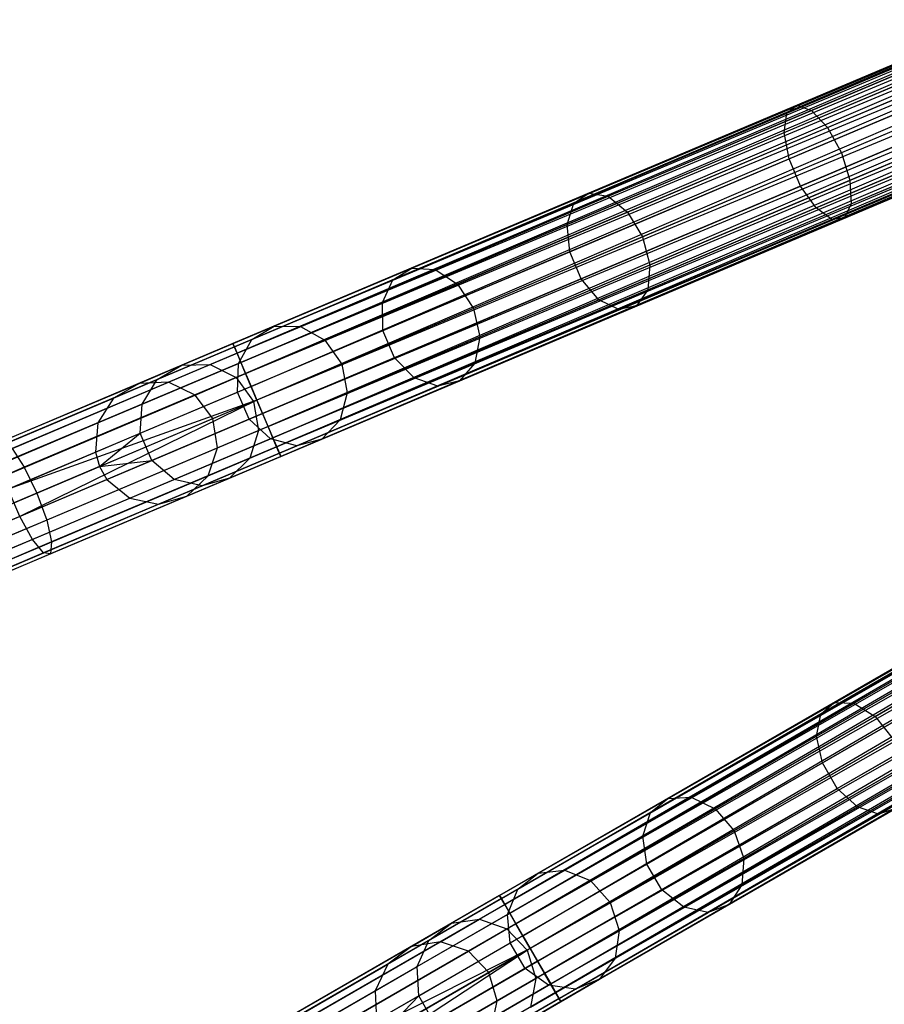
# Model space of a CAD drawing. Extents: x -102 to 101, y -101 to 102.
# Tile 10 of 256: x -79 to -65, y -41 to -25. Entities that reach past the tile are written whole.
import ezdxf

# ---------------------------------------------------------------- set-up
doc = ezdxf.new("R2010")
doc.units = 0
doc.header["$LTSCALE"] = 25.4
doc.layers.get('0').update_dxf_attribs({"linetype": 'CONTINUOUS'})

# ---------------------------------------------------------------- blocks, each defined once
blk = doc.blocks.new('NL2500012268_STL')
at = {"color": 0}
for p, q in [((62.42, -15.971, 327.379), (27.996, -30.542, 327.379)), ((62.42, -15.971, 327.621), (27.996, -30.542, 327.379)), ((62.42, -15.971, 327.621), (27.996, -30.542, 327.379)), ((62.42, -15.971, 327.379), (27.996, -30.542, 327.379)), ((27.996, -30.542, 327.379), (62.443, -16.024, 327.145)), ((27.996, -30.542, 327.379), (62.443, -16.024, 327.145)), ((28.019, -30.595, 327.855), (62.42, -15.971, 327.621)), ((28.019, -30.595, 327.855), (62.42, -15.971, 327.621)), ((62.443, -16.024, 327.855), (28.019, -30.595, 327.855)), ((62.443, -16.024, 327.855), (28.019, -30.595, 327.855)), ((62.443, -16.024, 327.145), (28.062, -30.698, 326.932)), ((62.443, -16.024, 327.145), (28.062, -30.698, 326.932)), ((62.487, -16.127, 328.068), (28.019, -30.595, 327.855)), ((62.487, -16.127, 328.068), (28.019, -30.595, 327.855)), ((62.487, -16.127, 326.932), (28.062, -30.698, 326.932)), ((62.487, -16.127, 326.932), (28.062, -30.698, 326.932)), ((28.062, -30.698, 326.932), (62.549, -16.274, 326.751)), ((28.062, -30.698, 326.932), (62.549, -16.274, 326.751)), ((28.125, -30.845, 328.249), (62.487, -16.127, 328.068)), ((28.125, -30.845, 328.249), (62.487, -16.127, 328.068)), ((62.549, -16.274, 328.249), (28.125, -30.845, 328.249)), ((62.549, -16.274, 328.249), (28.125, -30.845, 328.249)), ((62.549, -16.274, 326.751), (28.202, -31.028, 326.615)), ((62.549, -16.274, 326.751), (28.202, -31.028, 326.615)), ((62.626, -16.457, 328.385), (28.125, -30.845, 328.249)), ((62.626, -16.457, 328.385), (28.125, -30.845, 328.249)), ((62.626, -16.457, 326.615), (28.202, -31.028, 326.615)), ((62.626, -16.457, 326.615), (28.202, -31.028, 326.615)), ((28.29, -31.235, 328.471), (62.626, -16.457, 328.385)), ((28.29, -31.235, 328.471), (62.626, -16.457, 328.385)), ((28.202, -31.028, 326.615), (62.714, -16.665, 326.529)), ((28.202, -31.028, 326.615), (62.714, -16.665, 326.529)), ((62.714, -16.665, 328.471), (28.29, -31.235, 328.471)), ((62.714, -16.665, 328.471), (28.29, -31.235, 328.471)), ((62.714, -16.665, 326.529), (28.383, -31.456, 326.5)), ((62.714, -16.665, 326.529), (28.383, -31.456, 326.5)), ((62.807, -16.885, 328.5), (28.383, -31.456, 328.5)), ((62.807, -16.885, 328.5), (28.383, -31.456, 328.5)), ((62.807, -16.885, 326.5), (28.383, -31.456, 326.5)), ((62.807, -16.885, 326.5), (28.383, -31.456, 326.5)), ((62.901, -17.106, 326.529), (28.383, -31.456, 326.5)), ((62.901, -17.106, 326.529), (28.383, -31.456, 326.5)), ((62.901, -17.106, 328.471), (28.476, -31.676, 328.471)), ((62.901, -17.106, 328.471), (28.476, -31.676, 328.471)), ((62.901, -17.106, 326.529), (28.564, -31.884, 326.615)), ((62.901, -17.106, 326.529), (28.564, -31.884, 326.615)), ((62.989, -17.313, 328.385), (28.476, -31.676, 328.471)), ((62.989, -17.313, 328.385), (28.476, -31.676, 328.471)), ((62.989, -17.313, 326.615), (28.564, -31.884, 326.615)), ((62.989, -17.313, 326.615), (28.564, -31.884, 326.615)), ((28.642, -32.066, 328.249), (62.989, -17.313, 328.385)), ((28.642, -32.066, 328.249), (62.989, -17.313, 328.385)), ((28.564, -31.884, 326.615), (63.066, -17.496, 326.751)), ((28.564, -31.884, 326.615), (63.066, -17.496, 326.751)), ((63.066, -17.496, 328.249), (28.642, -32.066, 328.249)), ((63.066, -17.496, 328.249), (28.642, -32.066, 328.249)), ((63.066, -17.496, 326.751), (28.704, -32.214, 326.932)), ((63.066, -17.496, 326.751), (28.704, -32.214, 326.932)), ((63.128, -17.643, 328.068), (28.642, -32.066, 328.249)), ((63.128, -17.643, 328.068), (28.642, -32.066, 328.249)), ((63.128, -17.643, 326.932), (28.704, -32.214, 326.932)), ((63.128, -17.643, 326.932), (28.704, -32.214, 326.932)), ((28.748, -32.317, 327.855), (63.128, -17.643, 328.068)), ((28.748, -32.317, 327.855), (63.128, -17.643, 328.068)), ((28.704, -32.214, 326.932), (63.172, -17.746, 327.145)), ((28.704, -32.214, 326.932), (63.172, -17.746, 327.145)), ((63.172, -17.746, 327.855), (28.748, -32.317, 327.855)), ((63.172, -17.746, 327.855), (28.748, -32.317, 327.855)), ((63.194, -17.799, 327.621), (28.748, -32.317, 327.855)), ((63.194, -17.799, 327.621), (28.748, -32.317, 327.855)), ((63.172, -17.746, 327.145), (28.77, -32.37, 327.379)), ((63.172, -17.746, 327.145), (28.77, -32.37, 327.379)), ((28.77, -32.37, 327.379), (63.194, -17.799, 327.621)), ((63.194, -17.799, 327.379), (28.77, -32.37, 327.379)), ((28.77, -32.37, 327.379), (63.194, -17.799, 327.621)), ((63.194, -17.799, 327.379), (28.77, -32.37, 327.379)), ((64.687, -20.793, 327.379), (32.314, -39.484, 327.379)), ((64.687, -20.793, 327.621), (32.314, -39.484, 327.379)), ((64.687, -20.793, 327.621), (32.314, -39.484, 327.379)), ((64.687, -20.793, 327.379), (32.314, -39.484, 327.379)), ((32.314, -39.484, 327.379), (64.716, -20.843, 327.145)), ((32.314, -39.484, 327.379), (64.716, -20.843, 327.145)), ((32.343, -39.534, 327.855), (64.687, -20.793, 327.621)), ((32.343, -39.534, 327.855), (64.687, -20.793, 327.621)), ((64.716, -20.843, 327.855), (32.343, -39.534, 327.855)), ((64.716, -20.843, 327.855), (32.343, -39.534, 327.855)), ((64.716, -20.843, 327.145), (32.399, -39.631, 326.932)), ((64.716, -20.843, 327.145), (32.399, -39.631, 326.932)), ((64.772, -20.94, 328.068), (32.343, -39.534, 327.855)), ((64.772, -20.94, 328.068), (32.343, -39.534, 327.855)), ((64.772, -20.94, 326.932), (32.399, -39.631, 326.932)), ((64.772, -20.94, 326.932), (32.399, -39.631, 326.932)), ((32.479, -39.769, 328.249), (64.772, -20.94, 328.068)), ((32.479, -39.769, 328.249), (64.772, -20.94, 328.068)), ((32.399, -39.631, 326.932), (64.852, -21.079, 326.751)), ((32.399, -39.631, 326.932), (64.852, -21.079, 326.751)), ((64.852, -21.079, 328.249), (32.479, -39.769, 328.249)), ((64.852, -21.079, 328.249), (32.479, -39.769, 328.249)), ((64.852, -21.079, 326.751), (32.578, -39.941, 326.615)), ((64.852, -21.079, 326.751), (32.578, -39.941, 326.615)), ((64.951, -21.25, 328.385), (32.479, -39.769, 328.249)), ((64.951, -21.25, 328.385), (32.479, -39.769, 328.249)), ((64.951, -21.25, 326.615), (32.578, -39.941, 326.615)), ((64.951, -21.25, 326.615), (32.578, -39.941, 326.615)), ((32.691, -40.136, 328.471), (64.951, -21.25, 328.385)), ((32.691, -40.136, 328.471), (64.951, -21.25, 328.385)), ((32.578, -39.941, 326.615), (65.064, -21.446, 326.529)), ((32.578, -39.941, 326.615), (65.064, -21.446, 326.529)), ((65.064, -21.446, 328.471), (32.691, -40.136, 328.471)), ((65.064, -21.446, 328.471), (32.691, -40.136, 328.471)), ((65.064, -21.446, 326.529), (32.811, -40.343, 326.5)), ((65.064, -21.446, 326.529), (32.811, -40.343, 326.5)), ((65.184, -21.653, 328.5), (32.811, -40.343, 328.5)), ((65.184, -21.653, 328.5), (32.811, -40.343, 328.5)), ((65.184, -21.653, 326.5), (32.811, -40.343, 326.5)), ((65.184, -21.653, 326.5), (32.811, -40.343, 326.5)), ((65.303, -21.86, 326.529), (32.811, -40.343, 326.5)), ((65.303, -21.86, 326.529), (32.811, -40.343, 326.5)), ((65.303, -21.86, 328.471), (32.93, -40.551, 328.471)), ((65.303, -21.86, 328.471), (32.93, -40.551, 328.471)), ((65.303, -21.86, 326.529), (33.043, -40.746, 326.615)), ((65.303, -21.86, 326.529), (33.043, -40.746, 326.615)), ((65.416, -22.055, 328.385), (32.93, -40.551, 328.471)), ((65.416, -22.055, 328.385), (32.93, -40.551, 328.471)), ((65.416, -22.055, 326.615), (33.043, -40.746, 326.615)), ((65.416, -22.055, 326.615), (33.043, -40.746, 326.615)), ((33.142, -40.918, 328.249), (65.416, -22.055, 328.385)), ((33.142, -40.918, 328.249), (65.416, -22.055, 328.385)), ((33.043, -40.746, 326.615), (65.515, -22.227, 326.751)), ((33.043, -40.746, 326.615), (65.515, -22.227, 326.751)), ((65.515, -22.227, 328.249), (33.142, -40.918, 328.249)), ((65.515, -22.227, 328.249), (33.142, -40.918, 328.249)), ((65.515, -22.227, 326.751), (33.222, -41.056, 326.932)), ((65.515, -22.227, 326.751), (33.222, -41.056, 326.932)), ((65.595, -22.366, 328.068), (33.142, -40.918, 328.249)), ((65.595, -22.366, 328.068), (33.142, -40.918, 328.249)), ((65.595, -22.366, 326.932), (33.222, -41.056, 326.932)), ((65.595, -22.366, 326.932), (33.222, -41.056, 326.932)), ((33.222, -41.056, 326.932), (65.651, -22.463, 327.145)), ((33.222, -41.056, 326.932), (65.651, -22.463, 327.145)), ((33.278, -41.153, 327.855), (65.595, -22.366, 328.068)), ((33.278, -41.153, 327.855), (65.595, -22.366, 328.068)), ((65.651, -22.463, 327.855), (33.278, -41.153, 327.855)), ((65.651, -22.463, 327.855), (33.278, -41.153, 327.855)), ((65.651, -22.463, 327.145), (33.307, -41.203, 327.379)), ((65.651, -22.463, 327.145), (33.307, -41.203, 327.379)), ((65.68, -22.513, 327.621), (33.278, -41.153, 327.855)), ((65.68, -22.513, 327.621), (33.278, -41.153, 327.855)), ((33.307, -41.203, 327.379), (65.68, -22.513, 327.621)), ((65.68, -22.513, 327.379), (33.307, -41.203, 327.379)), ((33.307, -41.203, 327.379), (65.68, -22.513, 327.621)), ((65.68, -22.513, 327.379), (33.307, -41.203, 327.379)), ((36.967, -26.807, 28.989), (40.773, -25.196, 27.612)), ((36.967, -26.807, 28.989), (40.773, -25.196, 27.612)), ((37.126, -26.677, 29.421), (40.844, -25.104, 28.076)), ((37.126, -26.677, 29.421), (40.844, -25.104, 28.076)), ((37.364, -26.761, 29.828), (40.997, -25.223, 28.513)), ((37.364, -26.761, 29.828), (40.997, -25.223, 28.513)), ((36.922, -27.121, 28.63), (40.802, -25.479, 27.227)), ((36.922, -27.121, 28.63), (40.802, -25.479, 27.227)), ((37.625, -27.039, 30.116), (41.199, -25.526, 28.823)), ((37.625, -27.039, 30.116), (41.199, -25.526, 28.823)), ((37.002, -27.548, 28.428), (40.923, -25.888, 27.009)), ((37.002, -27.548, 28.428), (40.923, -25.888, 27.009)), ((41.403, -25.945, 28.935), (37.85, -27.449, 30.221)), ((41.403, -25.945, 28.935), (37.85, -27.449, 30.221)), ((37.189, -27.988, 28.428), (41.11, -26.329, 27.009)), ((37.189, -27.988, 28.428), (41.11, -26.329, 27.009)), ((37.987, -27.895, 30.116), (41.562, -26.382, 28.823)), ((37.987, -27.895, 30.116), (41.562, -26.382, 28.823)), ((33.758, -28.103, 31.594), (37.126, -26.677, 29.421)), ((33.758, -28.103, 31.594), (37.126, -26.677, 29.421)), ((34.071, -28.154, 31.952), (37.364, -26.761, 29.828)), ((34.071, -28.154, 31.952), (37.364, -26.761, 29.828)), ((36.967, -26.807, 28.989), (37.126, -26.677, 29.421)), ((36.967, -26.807, 28.989), (37.126, -26.677, 29.421)), ((37.126, -26.677, 29.421), (37.364, -26.761, 29.828)), ((37.126, -26.677, 29.421), (37.364, -26.761, 29.828)), ((37.364, -26.761, 29.828), (37.625, -27.039, 30.116)), ((37.364, -26.761, 29.828), (37.625, -27.039, 30.116)), ((37.439, -28.343, 28.63), (41.319, -26.701, 27.227)), ((37.439, -28.343, 28.63), (41.319, -26.701, 27.227)), ((38.006, -28.277, 29.828), (41.639, -26.739, 28.513)), ((38.006, -28.277, 29.828), (41.639, -26.739, 28.513)), ((33.518, -28.267, 31.214), (36.967, -26.807, 28.989)), ((33.518, -28.267, 31.214), (36.967, -26.807, 28.989)), ((36.922, -27.121, 28.63), (36.967, -26.807, 28.989)), ((36.922, -27.121, 28.63), (36.967, -26.807, 28.989)), ((37.696, -28.529, 28.989), (41.502, -26.918, 27.612)), ((37.696, -28.529, 28.989), (41.502, -26.918, 27.612)), ((37.9, -28.505, 29.421), (41.617, -26.932, 28.076)), ((37.9, -28.505, 29.421), (41.617, -26.932, 28.076)), ((33.407, -28.609, 30.898), (36.922, -27.121, 28.63)), ((33.407, -28.609, 30.898), (36.922, -27.121, 28.63)), ((34.386, -28.41, 32.206), (37.625, -27.039, 30.116)), ((34.386, -28.41, 32.206), (37.625, -27.039, 30.116)), ((37.002, -27.548, 28.428), (36.922, -27.121, 28.63)), ((37.002, -27.548, 28.428), (36.922, -27.121, 28.63)), ((37.625, -27.039, 30.116), (37.85, -27.449, 30.221)), ((37.625, -27.039, 30.116), (37.85, -27.449, 30.221)), ((33.449, -29.052, 30.72), (37.002, -27.548, 28.428)), ((33.449, -29.052, 30.72), (37.002, -27.548, 28.428)), ((37.85, -27.449, 30.221), (34.631, -28.811, 32.297)), ((37.85, -27.449, 30.221), (34.631, -28.811, 32.297)), ((37.189, -27.988, 28.428), (37.002, -27.548, 28.428)), ((37.189, -27.988, 28.428), (37.002, -27.548, 28.428)), ((37.85, -27.449, 30.221), (37.987, -27.895, 30.116)), ((37.85, -27.449, 30.221), (37.987, -27.895, 30.116)), ((34.749, -29.266, 32.206), (37.987, -27.895, 30.116)), ((34.749, -29.266, 32.206), (37.987, -27.895, 30.116)), ((37.987, -27.895, 30.116), (38.006, -28.277, 29.828)), ((37.987, -27.895, 30.116), (38.006, -28.277, 29.828)), ((33.635, -29.492, 30.72), (37.189, -27.988, 28.428)), ((33.635, -29.492, 30.72), (37.189, -27.988, 28.428)), ((37.439, -28.343, 28.63), (37.189, -27.988, 28.428)), ((37.439, -28.343, 28.63), (37.189, -27.988, 28.428)), ((30.893, -29.316, 34.495), (33.758, -28.103, 31.594)), ((30.893, -29.316, 34.495), (33.758, -28.103, 31.594)), ((31.271, -29.34, 34.788), (34.071, -28.154, 31.952)), ((31.271, -29.34, 34.788), (34.071, -28.154, 31.952)), ((33.518, -28.267, 31.214), (33.758, -28.103, 31.594)), ((33.518, -28.267, 31.214), (33.758, -28.103, 31.594)), ((33.758, -28.103, 31.594), (34.071, -28.154, 31.952)), ((33.758, -28.103, 31.594), (34.071, -28.154, 31.952)), ((34.071, -28.154, 31.952), (34.386, -28.41, 32.206)), ((34.071, -28.154, 31.952), (34.386, -28.41, 32.206)), ((30.584, -29.509, 34.185), (33.518, -28.267, 31.214)), ((30.584, -29.509, 34.185), (33.518, -28.267, 31.214)), ((33.407, -28.609, 30.898), (33.518, -28.267, 31.214)), ((33.407, -28.609, 30.898), (33.518, -28.267, 31.214)), ((33.923, -29.831, 30.898), (37.439, -28.343, 28.63)), ((33.923, -29.831, 30.898), (37.439, -28.343, 28.63)), ((34.713, -29.67, 31.952), (38.006, -28.277, 29.828)), ((34.713, -29.67, 31.952), (38.006, -28.277, 29.828)), ((37.696, -28.529, 28.989), (37.439, -28.343, 28.63)), ((37.696, -28.529, 28.989), (37.439, -28.343, 28.63)), ((38.006, -28.277, 29.828), (37.9, -28.505, 29.421)), ((38.006, -28.277, 29.828), (37.9, -28.505, 29.421)), ((31.631, -29.576, 34.996), (34.386, -28.41, 32.206)), ((31.631, -29.576, 34.996), (34.386, -28.41, 32.206)), ((34.247, -29.989, 31.214), (37.696, -28.529, 28.989)), ((34.247, -29.989, 31.214), (37.696, -28.529, 28.989)), ((34.386, -28.41, 32.206), (34.631, -28.811, 32.297)), ((34.386, -28.41, 32.206), (34.631, -28.811, 32.297)), ((34.532, -29.931, 31.594), (37.9, -28.505, 29.421)), ((34.532, -29.931, 31.594), (37.9, -28.505, 29.421)), ((37.9, -28.505, 29.421), (37.696, -28.529, 28.989)), ((37.9, -28.505, 29.421), (37.696, -28.529, 28.989)), ((30.416, -29.875, 33.927), (33.407, -28.609, 30.898)), ((30.416, -29.875, 33.927), (33.407, -28.609, 30.898)), ((33.449, -29.052, 30.72), (33.407, -28.609, 30.898)), ((33.449, -29.052, 30.72), (33.407, -28.609, 30.898)), ((34.631, -28.811, 32.297), (31.892, -29.97, 35.071)), ((34.631, -28.811, 32.297), (31.892, -29.97, 35.071)), ((34.631, -28.811, 32.297), (34.749, -29.266, 32.206)), ((34.631, -28.811, 32.297), (34.749, -29.266, 32.206)), ((30.426, -30.331, 33.781), (33.449, -29.052, 30.72)), ((30.426, -30.331, 33.781), (33.449, -29.052, 30.72)), ((33.635, -29.492, 30.72), (33.449, -29.052, 30.72)), ((33.635, -29.492, 30.72), (33.449, -29.052, 30.72)), ((28.661, -30.26, 37.993), (30.893, -29.316, 34.495)), ((28.661, -30.26, 37.993), (30.893, -29.316, 34.495)), ((29.089, -30.263, 38.207), (31.271, -29.34, 34.788)), ((29.089, -30.263, 38.207), (31.271, -29.34, 34.788)), ((30.584, -29.509, 34.185), (30.893, -29.316, 34.495)), ((30.584, -29.509, 34.185), (30.893, -29.316, 34.495)), ((30.893, -29.316, 34.495), (31.271, -29.34, 34.788)), ((30.893, -29.316, 34.495), (31.271, -29.34, 34.788)), ((31.271, -29.34, 34.788), (31.631, -29.576, 34.996)), ((31.271, -29.34, 34.788), (31.631, -29.576, 34.996)), ((31.994, -30.432, 34.996), (34.749, -29.266, 32.206)), ((31.994, -30.432, 34.996), (34.749, -29.266, 32.206)), ((34.749, -29.266, 32.206), (34.713, -29.67, 31.952)), ((34.749, -29.266, 32.206), (34.713, -29.67, 31.952)), ((28.3, -30.476, 37.765), (30.584, -29.509, 34.185)), ((28.3, -30.476, 37.765), (30.584, -29.509, 34.185)), ((30.416, -29.875, 33.927), (30.584, -29.509, 34.185)), ((30.416, -29.875, 33.927), (30.584, -29.509, 34.185)), ((30.613, -30.772, 33.781), (33.635, -29.492, 30.72)), ((30.613, -30.772, 33.781), (33.635, -29.492, 30.72)), ((33.923, -29.831, 30.898), (33.635, -29.492, 30.72)), ((33.923, -29.831, 30.898), (33.635, -29.492, 30.72)), ((29.486, -30.484, 38.358), (31.631, -29.576, 34.996)), ((29.486, -30.484, 38.358), (31.631, -29.576, 34.996)), ((31.631, -29.576, 34.996), (31.892, -29.97, 35.071)), ((31.631, -29.576, 34.996), (31.892, -29.97, 35.071)), ((31.912, -30.856, 34.788), (34.713, -29.67, 31.952)), ((31.912, -30.856, 34.788), (34.713, -29.67, 31.952)), ((34.713, -29.67, 31.952), (34.532, -29.931, 31.594)), ((34.713, -29.67, 31.952), (34.532, -29.931, 31.594)), ((30.933, -31.097, 33.927), (33.923, -29.831, 30.898)), ((30.933, -31.097, 33.927), (33.923, -29.831, 30.898)), ((34.247, -29.989, 31.214), (33.923, -29.831, 30.898)), ((34.247, -29.989, 31.214), (33.923, -29.831, 30.898)), ((28.087, -30.861, 37.577), (30.416, -29.875, 33.927)), ((28.087, -30.861, 37.577), (30.416, -29.875, 33.927)), ((31.892, -29.97, 35.071), (29.76, -30.873, 38.413)), ((31.892, -29.97, 35.071), (29.76, -30.873, 38.413)), ((30.426, -30.331, 33.781), (30.416, -29.875, 33.927)), ((30.426, -30.331, 33.781), (30.416, -29.875, 33.927)), ((31.313, -31.231, 34.185), (34.247, -29.989, 31.214)), ((31.313, -31.231, 34.185), (34.247, -29.989, 31.214)), ((31.667, -31.144, 34.495), (34.532, -29.931, 31.594)), ((31.667, -31.144, 34.495), (34.532, -29.931, 31.594)), ((31.892, -29.97, 35.071), (31.994, -30.432, 34.996)), ((31.892, -29.97, 35.071), (31.994, -30.432, 34.996)), ((34.532, -29.931, 31.594), (34.247, -29.989, 31.214)), ((34.532, -29.931, 31.594), (34.247, -29.989, 31.214)), ((27.167, -30.893, 41.925), (28.661, -30.26, 37.993)), ((27.167, -30.893, 41.925), (28.661, -30.26, 37.993)), ((27.628, -30.882, 42.051), (29.089, -30.263, 38.207)), ((27.628, -30.882, 42.051), (29.089, -30.263, 38.207)), ((28.3, -30.476, 37.765), (28.661, -30.26, 37.993)), ((28.3, -30.476, 37.765), (28.661, -30.26, 37.993)), ((28.661, -30.26, 37.993), (29.089, -30.263, 38.207)), ((28.661, -30.26, 37.993), (29.089, -30.263, 38.207)), ((29.089, -30.263, 38.207), (29.486, -30.484, 38.358)), ((29.089, -30.263, 38.207), (29.486, -30.484, 38.358)), ((28.072, -31.327, 37.471), (30.426, -30.331, 33.781)), ((28.072, -31.327, 37.471), (30.426, -30.331, 33.781)), ((29.848, -31.34, 38.358), (31.994, -30.432, 34.996)), ((29.848, -31.34, 38.358), (31.994, -30.432, 34.996)), ((30.613, -30.772, 33.781), (30.426, -30.331, 33.781)), ((30.613, -30.772, 33.781), (30.426, -30.331, 33.781)), ((31.994, -30.432, 34.996), (31.912, -30.856, 34.788)), ((31.994, -30.432, 34.996), (31.912, -30.856, 34.788)), ((28.019, -30.595, 327.855), (24.201, -32.21, 327.428)), ((28.019, -30.595, 327.855), (24.201, -32.21, 327.428)), ((27.996, -30.542, 327.379), (24.268, -32.12, 326.963)), ((27.996, -30.542, 327.379), (24.268, -32.12, 326.963)), ((26.769, -31.124, 41.792), (28.3, -30.476, 37.765)), ((26.769, -31.124, 41.792), (28.3, -30.476, 37.765)), ((28.062, -30.698, 326.932), (27.996, -30.542, 327.379)), ((27.996, -30.542, 327.379), (28.019, -30.595, 327.855)), ((27.996, -30.542, 327.379), (28.019, -30.595, 327.855)), ((28.062, -30.698, 326.932), (27.996, -30.542, 327.379)), ((28.019, -30.595, 327.855), (28.125, -30.845, 328.249)), ((28.019, -30.595, 327.855), (28.125, -30.845, 328.249)), ((28.049, -31.093, 42.14), (29.486, -30.484, 38.358)), ((28.049, -31.093, 42.14), (29.486, -30.484, 38.358)), ((28.087, -30.861, 37.577), (28.3, -30.476, 37.765)), ((28.087, -30.861, 37.577), (28.3, -30.476, 37.765)), ((29.486, -30.484, 38.358), (29.76, -30.873, 38.413)), ((29.486, -30.484, 38.358), (29.76, -30.873, 38.413)), ((28.062, -30.698, 326.932), (24.418, -32.24, 326.525)), ((28.062, -30.698, 326.932), (24.418, -32.24, 326.525)), ((28.202, -31.028, 326.615), (28.062, -30.698, 326.932)), ((28.202, -31.028, 326.615), (28.062, -30.698, 326.932)), ((28.259, -31.768, 37.471), (30.613, -30.772, 33.781)), ((28.259, -31.768, 37.471), (30.613, -30.772, 33.781)), ((30.933, -31.097, 33.927), (30.613, -30.772, 33.781)), ((30.933, -31.097, 33.927), (30.613, -30.772, 33.781)), ((28.125, -30.845, 328.249), (24.234, -32.492, 327.814)), ((28.125, -30.845, 328.249), (24.234, -32.492, 327.814)), ((26.477, -31.185, 46.113), (27.167, -30.893, 41.925)), ((26.477, -31.185, 46.113), (27.167, -30.893, 41.925)), ((26.527, -31.521, 41.682), (28.087, -30.861, 37.577)), ((26.527, -31.521, 41.682), (28.087, -30.861, 37.577)), ((26.769, -31.124, 41.792), (27.167, -30.893, 41.925)), ((26.769, -31.124, 41.792), (27.167, -30.893, 41.925)), ((26.954, -31.167, 46.145), (27.628, -30.882, 42.051)), ((26.954, -31.167, 46.145), (27.628, -30.882, 42.051)), ((27.167, -30.893, 41.925), (27.628, -30.882, 42.051)), ((27.167, -30.893, 41.925), (27.628, -30.882, 42.051)), ((27.628, -30.882, 42.051), (28.049, -31.093, 42.14)), ((27.628, -30.882, 42.051), (28.049, -31.093, 42.14)), ((28.072, -31.327, 37.471), (28.087, -30.861, 37.577)), ((28.072, -31.327, 37.471), (28.087, -30.861, 37.577)), ((28.125, -30.845, 328.249), (28.29, -31.235, 328.471)), ((28.125, -30.845, 328.249), (28.29, -31.235, 328.471)), ((29.76, -30.873, 38.413), (28.331, -31.478, 42.172)), ((29.76, -30.873, 38.413), (28.331, -31.478, 42.172)), ((29.731, -31.779, 38.207), (31.912, -30.856, 34.788)), ((29.731, -31.779, 38.207), (31.912, -30.856, 34.788)), ((29.76, -30.873, 38.413), (29.848, -31.34, 38.358)), ((29.76, -30.873, 38.413), (29.848, -31.34, 38.358)), ((31.912, -30.856, 34.788), (31.667, -31.144, 34.495)), ((31.912, -30.856, 34.788), (31.667, -31.144, 34.495)), ((28.202, -31.028, 326.615), (24.617, -32.545, 326.214)), ((28.202, -31.028, 326.615), (24.617, -32.545, 326.214)), ((27.385, -31.374, 46.167), (28.049, -31.093, 42.14)), ((27.385, -31.374, 46.167), (28.049, -31.093, 42.14)), ((28.049, -31.093, 42.14), (28.331, -31.478, 42.172)), ((28.049, -31.093, 42.14), (28.331, -31.478, 42.172)), ((28.383, -31.456, 326.5), (28.202, -31.028, 326.615)), ((28.383, -31.456, 326.5), (28.202, -31.028, 326.615)), ((28.604, -32.082, 37.577), (30.933, -31.097, 33.927)), ((28.604, -32.082, 37.577), (30.933, -31.097, 33.927)), ((31.313, -31.231, 34.185), (30.933, -31.097, 33.927)), ((31.313, -31.231, 34.185), (30.933, -31.097, 33.927)), ((9.734, -38.271, 306.113), (26.477, -31.185, 46.113)), ((9.734, -38.271, 306.113), (26.477, -31.185, 46.113)), ((10.211, -38.254, 306.145), (26.954, -31.167, 46.145)), ((10.211, -38.254, 306.145), (26.954, -31.167, 46.145)), ((28.29, -31.235, 328.471), (24.357, -32.9, 328.032)), ((28.29, -31.235, 328.471), (24.357, -32.9, 328.032)), ((26.063, -31.423, 46.08), (26.769, -31.124, 41.792)), ((26.063, -31.423, 46.08), (26.769, -31.124, 41.792)), ((26.477, -31.185, 46.113), (26.063, -31.423, 46.08)), ((26.477, -31.185, 46.113), (26.063, -31.423, 46.08)), ((26.954, -31.167, 46.145), (26.477, -31.185, 46.113)), ((26.954, -31.167, 46.145), (26.477, -31.185, 46.113)), ((26.527, -31.521, 41.682), (26.769, -31.124, 41.792)), ((26.527, -31.521, 41.682), (26.769, -31.124, 41.792)), ((27.385, -31.374, 46.167), (26.954, -31.167, 46.145)), ((27.385, -31.374, 46.167), (26.954, -31.167, 46.145)), ((28.29, -31.235, 328.471), (28.383, -31.456, 328.5)), ((28.29, -31.235, 328.471), (28.383, -31.456, 328.5)), ((29.029, -32.198, 37.765), (31.313, -31.231, 34.185)), ((29.029, -32.198, 37.765), (31.313, -31.231, 34.185)), ((29.435, -32.088, 37.993), (31.667, -31.144, 34.495)), ((29.435, -32.088, 37.993), (31.667, -31.144, 34.495)), ((31.667, -31.144, 34.495), (31.313, -31.231, 34.185)), ((31.667, -31.144, 34.495), (31.313, -31.231, 34.185)), ((9.32, -38.509, 306.08), (26.063, -31.423, 46.08)), ((9.32, -38.509, 306.08), (26.063, -31.423, 46.08)), ((10.642, -38.46, 306.167), (27.385, -31.374, 46.167)), ((10.642, -38.46, 306.167), (27.385, -31.374, 46.167)), ((26.063, -31.423, 46.08), (25.807, -31.826, 46.053)), ((26.063, -31.423, 46.08), (25.807, -31.826, 46.053)), ((26.495, -31.995, 41.619), (28.072, -31.327, 37.471)), ((26.495, -31.995, 41.619), (28.072, -31.327, 37.471)), ((27.671, -31.757, 46.175), (27.385, -31.374, 46.167)), ((27.671, -31.757, 46.175), (27.385, -31.374, 46.167)), ((28.259, -31.768, 37.471), (28.072, -31.327, 37.471)), ((28.259, -31.768, 37.471), (28.072, -31.327, 37.471)), ((28.411, -31.949, 42.14), (29.848, -31.34, 38.358)), ((28.411, -31.949, 42.14), (29.848, -31.34, 38.358)), ((29.848, -31.34, 38.358), (29.731, -31.779, 38.207)), ((29.848, -31.34, 38.358), (29.731, -31.779, 38.207)), ((28.383, -31.456, 328.5), (24.357, -32.9, 328.032)), ((28.383, -31.456, 328.5), (24.357, -32.9, 328.032)), ((28.383, -31.456, 328.5), (24.544, -33.341, 328.032)), ((28.383, -31.456, 328.5), (24.544, -33.341, 328.032)), ((28.383, -31.456, 326.5), (24.82, -32.964, 326.102)), ((28.383, -31.456, 326.5), (24.82, -32.964, 326.102)), ((25.807, -31.826, 46.053), (26.527, -31.521, 41.682)), ((25.807, -31.826, 46.053), (26.527, -31.521, 41.682)), ((26.495, -31.995, 41.619), (26.527, -31.521, 41.682)), ((26.495, -31.995, 41.619), (26.527, -31.521, 41.682)), ((27.671, -31.757, 46.175), (28.331, -31.478, 42.172)), ((27.671, -31.757, 46.175), (28.331, -31.478, 42.172)), ((28.331, -31.478, 42.172), (28.411, -31.949, 42.14)), ((28.331, -31.478, 42.172), (28.411, -31.949, 42.14)), ((28.383, -31.456, 328.5), (28.476, -31.676, 328.471)), ((28.564, -31.884, 326.615), (28.383, -31.456, 326.5)), ((28.383, -31.456, 328.5), (28.476, -31.676, 328.471)), ((28.564, -31.884, 326.615), (28.383, -31.456, 326.5)), ((28.476, -31.676, 328.471), (24.544, -33.341, 328.032)), ((28.476, -31.676, 328.471), (24.544, -33.341, 328.032)), ((28.476, -31.676, 328.471), (28.642, -32.066, 328.249)), ((28.476, -31.676, 328.471), (28.642, -32.066, 328.249)), ((9.064, -38.913, 306.053), (25.807, -31.826, 46.053)), ((9.064, -38.913, 306.053), (25.807, -31.826, 46.053)), ((10.928, -38.844, 306.175), (27.671, -31.757, 46.175)), ((10.928, -38.844, 306.175), (27.671, -31.757, 46.175)), ((28.564, -31.884, 326.615), (24.98, -33.401, 326.214)), ((28.564, -31.884, 326.615), (24.98, -33.401, 326.214)), ((25.807, -31.826, 46.053), (25.768, -32.303, 46.037)), ((25.807, -31.826, 46.053), (25.768, -32.303, 46.037)), ((26.682, -32.436, 41.619), (28.259, -31.768, 37.471)), ((26.682, -32.436, 41.619), (28.259, -31.768, 37.471)), ((27.747, -32.229, 46.167), (27.671, -31.757, 46.175)), ((27.747, -32.229, 46.167), (27.671, -31.757, 46.175)), ((28.604, -32.082, 37.577), (28.259, -31.768, 37.471)), ((28.604, -32.082, 37.577), (28.259, -31.768, 37.471)), ((28.27, -32.397, 42.051), (29.731, -31.779, 38.207)), ((28.27, -32.397, 42.051), (29.731, -31.779, 38.207)), ((28.704, -32.214, 326.932), (28.564, -31.884, 326.615)), ((28.704, -32.214, 326.932), (28.564, -31.884, 326.615)), ((29.731, -31.779, 38.207), (29.435, -32.088, 37.993)), ((29.731, -31.779, 38.207), (29.435, -32.088, 37.993)), ((28.642, -32.066, 328.249), (24.75, -33.713, 327.814)), ((28.642, -32.066, 328.249), (24.75, -33.713, 327.814)), ((25.768, -32.303, 46.037), (26.495, -31.995, 41.619)), ((25.768, -32.303, 46.037), (26.495, -31.995, 41.619)), ((25.834, -32.535, 46.035), (26.495, -31.995, 41.619)), ((25.834, -32.535, 46.035), (26.495, -31.995, 41.619)), ((26.682, -32.436, 41.619), (26.495, -31.995, 41.619)), ((26.682, -32.436, 41.619), (26.495, -31.995, 41.619)), ((27.747, -32.229, 46.167), (28.411, -31.949, 42.14)), ((27.747, -32.229, 46.167), (28.411, -31.949, 42.14)), ((28.411, -31.949, 42.14), (28.27, -32.397, 42.051)), ((28.411, -31.949, 42.14), (28.27, -32.397, 42.051)), ((28.642, -32.066, 328.249), (28.748, -32.317, 327.855)), ((28.642, -32.066, 328.249), (28.748, -32.317, 327.855)), ((11.004, -39.316, 306.167), (27.747, -32.229, 46.167)), ((11.004, -39.316, 306.167), (27.747, -32.229, 46.167)), ((28.704, -32.214, 326.932), (25.06, -33.756, 326.525)), ((28.704, -32.214, 326.932), (25.06, -33.756, 326.525)), ((27.044, -32.743, 41.682), (28.604, -32.082, 37.577)), ((27.044, -32.743, 41.682), (28.604, -32.082, 37.577)), ((27.498, -32.846, 41.792), (29.029, -32.198, 37.765)), ((27.498, -32.846, 41.792), (29.029, -32.198, 37.765)), ((27.595, -32.683, 46.145), (27.747, -32.229, 46.167)), ((27.595, -32.683, 46.145), (27.747, -32.229, 46.167)), ((27.94, -32.721, 41.925), (29.435, -32.088, 37.993)), ((27.94, -32.721, 41.925), (29.435, -32.088, 37.993)), ((29.029, -32.198, 37.765), (28.604, -32.082, 37.577)), ((29.029, -32.198, 37.765), (28.604, -32.082, 37.577)), ((28.77, -32.37, 327.379), (28.704, -32.214, 326.932)), ((28.77, -32.37, 327.379), (28.704, -32.214, 326.932)), ((29.435, -32.088, 37.993), (29.029, -32.198, 37.765)), ((29.435, -32.088, 37.993), (29.029, -32.198, 37.765)), ((9.025, -39.39, 306.037), (25.768, -32.303, 46.037)), ((9.025, -39.39, 306.037), (25.768, -32.303, 46.037)), ((24.418, -32.24, 326.525), (24.617, -32.545, 326.214)), ((24.418, -32.24, 326.525), (24.617, -32.545, 326.214)), ((28.748, -32.317, 327.855), (24.93, -33.932, 327.428)), ((28.748, -32.317, 327.855), (24.93, -33.932, 327.428)), ((28.77, -32.37, 327.379), (25.042, -33.948, 326.963)), ((28.77, -32.37, 327.379), (25.042, -33.948, 326.963)), ((25.768, -32.303, 46.037), (25.834, -32.535, 46.035)), ((25.768, -32.303, 46.037), (25.834, -32.535, 46.035)), ((28.748, -32.317, 327.855), (28.77, -32.37, 327.379)), ((28.748, -32.317, 327.855), (28.77, -32.37, 327.379)), ((25.834, -32.535, 46.035), (9.091, -39.621, 306.035)), ((25.834, -32.535, 46.035), (9.091, -39.621, 306.035)), ((24.617, -32.545, 326.214), (21.183, -33.999, 325.029)), ((24.617, -32.545, 326.214), (21.183, -33.999, 325.029)), ((24.617, -32.545, 326.214), (24.82, -32.964, 326.102)), ((24.617, -32.545, 326.214), (24.82, -32.964, 326.102)), ((25.834, -32.535, 46.035), (26.682, -32.436, 41.619)), ((25.834, -32.535, 46.035), (26.682, -32.436, 41.619)), ((25.834, -32.535, 46.035), (25.954, -32.744, 46.037)), ((25.834, -32.535, 46.035), (25.954, -32.744, 46.037)), ((25.954, -32.744, 46.037), (26.682, -32.436, 41.619)), ((25.954, -32.744, 46.037), (26.682, -32.436, 41.619)), ((27.044, -32.743, 41.682), (26.682, -32.436, 41.619)), ((27.044, -32.743, 41.682), (26.682, -32.436, 41.619)), ((27.595, -32.683, 46.145), (28.27, -32.397, 42.051)), ((27.595, -32.683, 46.145), (28.27, -32.397, 42.051)), ((28.27, -32.397, 42.051), (27.94, -32.721, 41.925)), ((28.27, -32.397, 42.051), (27.94, -32.721, 41.925)), ((10.852, -39.769, 306.145), (27.595, -32.683, 46.145)), ((10.852, -39.769, 306.145), (27.595, -32.683, 46.145)), ((27.25, -33.013, 46.113), (27.595, -32.683, 46.145)), ((27.25, -33.013, 46.113), (27.595, -32.683, 46.145)), ((9.211, -39.83, 306.037), (25.954, -32.744, 46.037)), ((9.211, -39.83, 306.037), (25.954, -32.744, 46.037)), ((25.954, -32.744, 46.037), (26.324, -33.048, 46.053)), ((25.954, -32.744, 46.037), (26.324, -33.048, 46.053)), ((26.324, -33.048, 46.053), (27.044, -32.743, 41.682)), ((26.324, -33.048, 46.053), (27.044, -32.743, 41.682)), ((26.791, -33.145, 46.08), (27.498, -32.846, 41.792)), ((26.791, -33.145, 46.08), (27.498, -32.846, 41.792)), ((27.498, -32.846, 41.792), (27.044, -32.743, 41.682)), ((27.498, -32.846, 41.792), (27.044, -32.743, 41.682)), ((27.25, -33.013, 46.113), (27.94, -32.721, 41.925)), ((27.25, -33.013, 46.113), (27.94, -32.721, 41.925)), ((27.94, -32.721, 41.925), (27.498, -32.846, 41.792)), ((27.94, -32.721, 41.925), (27.498, -32.846, 41.792)), ((10.508, -40.1, 306.113), (27.25, -33.013, 46.113)), ((10.508, -40.1, 306.113), (27.25, -33.013, 46.113)), ((21.406, -34.409, 324.924), (24.82, -32.964, 326.102)), ((21.406, -34.409, 324.924), (24.82, -32.964, 326.102)), ((24.544, -33.341, 328.032), (24.357, -32.9, 328.032)), ((24.544, -33.341, 328.032), (24.357, -32.9, 328.032)), ((24.82, -32.964, 326.102), (24.98, -33.401, 326.214)), ((24.82, -32.964, 326.102), (24.98, -33.401, 326.214)), ((26.791, -33.145, 46.08), (27.25, -33.013, 46.113)), ((26.791, -33.145, 46.08), (27.25, -33.013, 46.113)), ((9.581, -40.134, 306.053), (26.324, -33.048, 46.053)), ((9.581, -40.134, 306.053), (26.324, -33.048, 46.053)), ((10.049, -40.231, 306.08), (26.791, -33.145, 46.08)), ((10.049, -40.231, 306.08), (26.791, -33.145, 46.08)), ((26.324, -33.048, 46.053), (26.791, -33.145, 46.08)), ((26.324, -33.048, 46.053), (26.791, -33.145, 46.08)), ((24.544, -33.341, 328.032), (20.776, -34.936, 326.732)), ((24.544, -33.341, 328.032), (20.776, -34.936, 326.732)), ((24.75, -33.713, 327.814), (24.544, -33.341, 328.032)), ((24.75, -33.713, 327.814), (24.544, -33.341, 328.032)), ((24.98, -33.401, 326.214), (21.545, -34.855, 325.029)), ((24.98, -33.401, 326.214), (21.545, -34.855, 325.029)), ((24.98, -33.401, 326.214), (25.06, -33.756, 326.525)), ((24.98, -33.401, 326.214), (25.06, -33.756, 326.525)), ((24.75, -33.713, 327.814), (21.022, -35.291, 326.528)), ((24.75, -33.713, 327.814), (21.022, -35.291, 326.528)), ((25.06, -33.756, 326.525), (21.568, -35.234, 325.32)), ((25.06, -33.756, 326.525), (21.568, -35.234, 325.32)), ((24.93, -33.932, 327.428), (24.75, -33.713, 327.814)), ((24.93, -33.932, 327.428), (24.75, -33.713, 327.814)), ((25.06, -33.756, 326.525), (25.042, -33.948, 326.963)), ((25.06, -33.756, 326.525), (25.042, -33.948, 326.963)), ((24.93, -33.932, 327.428), (21.273, -35.48, 326.166)), ((24.93, -33.932, 327.428), (21.273, -35.48, 326.166)), ((25.042, -33.948, 326.963), (21.47, -35.46, 325.731)), ((25.042, -33.948, 326.963), (21.47, -35.46, 325.731)), ((25.042, -33.948, 326.963), (24.93, -33.932, 327.428)), ((25.042, -33.948, 326.963), (24.93, -33.932, 327.428)), ((37.733, -36.355, 31.594), (40.901, -34.526, 29.421)), ((37.733, -36.355, 31.594), (40.901, -34.526, 29.421)), ((38.05, -36.368, 31.952), (41.147, -34.58, 29.828)), ((38.05, -36.368, 31.952), (41.147, -34.58, 29.828)), ((37.515, -36.548, 31.214), (40.758, -34.675, 28.989)), ((37.515, -36.548, 31.214), (40.758, -34.675, 28.989)), ((38.394, -36.583, 32.206), (41.44, -34.825, 30.116)), ((38.394, -36.583, 32.206), (41.44, -34.825, 30.116)), ((37.446, -36.901, 30.898), (40.752, -34.993, 28.63)), ((37.446, -36.901, 30.898), (40.752, -34.993, 28.63)), ((37.543, -37.335, 30.72), (40.884, -35.406, 28.428)), ((37.543, -37.335, 30.72), (40.884, -35.406, 28.428)), ((37.782, -37.75, 30.72), (41.124, -35.82, 28.428)), ((37.782, -37.75, 30.72), (41.124, -35.82, 28.428)), ((38.109, -38.05, 30.898), (41.416, -36.141, 28.63)), ((38.109, -38.05, 30.898), (41.416, -36.141, 28.63)), ((35.038, -37.911, 34.495), (37.733, -36.355, 31.594)), ((35.038, -37.911, 34.495), (37.733, -36.355, 31.594)), ((35.416, -37.889, 34.788), (38.05, -36.368, 31.952)), ((35.416, -37.889, 34.788), (38.05, -36.368, 31.952)), ((37.515, -36.548, 31.214), (37.733, -36.355, 31.594)), ((37.515, -36.548, 31.214), (37.733, -36.355, 31.594)), ((37.733, -36.355, 31.594), (38.05, -36.368, 31.952)), ((37.733, -36.355, 31.594), (38.05, -36.368, 31.952)), ((38.05, -36.368, 31.952), (38.394, -36.583, 32.206)), ((38.05, -36.368, 31.952), (38.394, -36.583, 32.206)), ((38.45, -38.167, 31.214), (41.693, -36.295, 28.989)), ((38.45, -38.167, 31.214), (41.693, -36.295, 28.989)), ((34.756, -38.141, 34.185), (37.515, -36.548, 31.214)), ((34.756, -38.141, 34.185), (37.515, -36.548, 31.214)), ((35.803, -38.079, 34.996), (38.394, -36.583, 32.206)), ((35.803, -38.079, 34.996), (38.394, -36.583, 32.206)), ((37.446, -36.901, 30.898), (37.515, -36.548, 31.214)), ((37.446, -36.901, 30.898), (37.515, -36.548, 31.214)), ((38.394, -36.583, 32.206), (38.686, -36.951, 32.297)), ((38.394, -36.583, 32.206), (38.686, -36.951, 32.297)), ((34.634, -38.525, 33.927), (37.446, -36.901, 30.898)), ((34.634, -38.525, 33.927), (37.446, -36.901, 30.898)), ((38.686, -36.951, 32.297), (36.111, -38.438, 35.071)), ((38.686, -36.951, 32.297), (36.111, -38.438, 35.071)), ((37.543, -37.335, 30.72), (37.446, -36.901, 30.898)), ((37.543, -37.335, 30.72), (37.446, -36.901, 30.898)), ((34.7, -38.976, 33.781), (37.543, -37.335, 30.72)), ((34.7, -38.976, 33.781), (37.543, -37.335, 30.72)), ((37.782, -37.75, 30.72), (37.543, -37.335, 30.72)), ((37.782, -37.75, 30.72), (37.543, -37.335, 30.72)), ((36.268, -38.884, 34.996), (38.859, -37.388, 32.206)), ((36.268, -38.884, 34.996), (38.859, -37.388, 32.206)), ((34.939, -39.391, 33.781), (37.782, -37.75, 30.72)), ((34.939, -39.391, 33.781), (37.782, -37.75, 30.72)), ((36.239, -39.314, 34.788), (38.873, -37.794, 31.952)), ((36.239, -39.314, 34.788), (38.873, -37.794, 31.952)), ((38.109, -38.05, 30.898), (37.782, -37.75, 30.72)), ((38.109, -38.05, 30.898), (37.782, -37.75, 30.72)), ((32.94, -39.123, 37.993), (35.038, -37.911, 34.495)), ((32.94, -39.123, 37.993), (35.038, -37.911, 34.495)), ((33.365, -39.073, 38.207), (35.416, -37.889, 34.788)), ((33.365, -39.073, 38.207), (35.416, -37.889, 34.788)), ((34.756, -38.141, 34.185), (35.038, -37.911, 34.495)), ((34.756, -38.141, 34.185), (35.038, -37.911, 34.495)), ((35.038, -37.911, 34.495), (35.416, -37.889, 34.788)), ((35.038, -37.911, 34.495), (35.416, -37.889, 34.788)), ((35.416, -37.889, 34.788), (35.803, -38.079, 34.996)), ((35.416, -37.889, 34.788), (35.803, -38.079, 34.996)), ((33.786, -39.244, 38.358), (35.803, -38.079, 34.996)), ((33.786, -39.244, 38.358), (35.803, -38.079, 34.996)), ((35.297, -39.674, 33.927), (38.109, -38.05, 30.898)), ((35.297, -39.674, 33.927), (38.109, -38.05, 30.898)), ((35.803, -38.079, 34.996), (36.111, -38.438, 35.071)), ((35.803, -38.079, 34.996), (36.111, -38.438, 35.071)), ((36.031, -39.631, 34.495), (38.726, -38.075, 31.594)), ((36.031, -39.631, 34.495), (38.726, -38.075, 31.594)), ((38.45, -38.167, 31.214), (38.109, -38.05, 30.898)), ((38.45, -38.167, 31.214), (38.109, -38.05, 30.898)), ((38.726, -38.075, 31.594), (38.45, -38.167, 31.214)), ((38.726, -38.075, 31.594), (38.45, -38.167, 31.214)), ((32.607, -39.381, 37.765), (34.756, -38.141, 34.185)), ((32.607, -39.381, 37.765), (34.756, -38.141, 34.185)), ((34.634, -38.525, 33.927), (34.756, -38.141, 34.185)), ((34.634, -38.525, 33.927), (34.756, -38.141, 34.185)), ((35.691, -39.76, 34.185), (38.45, -38.167, 31.214)), ((35.691, -39.76, 34.185), (38.45, -38.167, 31.214)), ((36.111, -38.438, 35.071), (34.105, -39.596, 38.413)), ((36.111, -38.438, 35.071), (34.105, -39.596, 38.413)), ((36.111, -38.438, 35.071), (36.268, -38.884, 34.996)), ((36.111, -38.438, 35.071), (36.268, -38.884, 34.996)), ((32.444, -39.79, 37.577), (34.634, -38.525, 33.927)), ((32.444, -39.79, 37.577), (34.634, -38.525, 33.927)), ((34.7, -38.976, 33.781), (34.634, -38.525, 33.927)), ((34.7, -38.976, 33.781), (34.634, -38.525, 33.927)), ((34.25, -40.049, 38.358), (36.268, -38.884, 34.996)), ((34.25, -40.049, 38.358), (36.268, -38.884, 34.996)), ((36.268, -38.884, 34.996), (36.239, -39.314, 34.788)), ((36.268, -38.884, 34.996), (36.239, -39.314, 34.788)), ((31.991, -39.866, 42.051), (33.365, -39.073, 38.207)), ((31.991, -39.866, 42.051), (33.365, -39.073, 38.207)), ((32.487, -40.254, 37.471), (34.7, -38.976, 33.781)), ((32.487, -40.254, 37.471), (34.7, -38.976, 33.781)), ((32.94, -39.123, 37.993), (33.365, -39.073, 38.207)), ((32.94, -39.123, 37.993), (33.365, -39.073, 38.207)), ((33.365, -39.073, 38.207), (33.786, -39.244, 38.358)), ((33.365, -39.073, 38.207), (33.786, -39.244, 38.358)), ((34.939, -39.391, 33.781), (34.7, -38.976, 33.781)), ((34.939, -39.391, 33.781), (34.7, -38.976, 33.781)), ((31.534, -39.934, 41.925), (32.94, -39.123, 37.993)), ((31.534, -39.934, 41.925), (32.94, -39.123, 37.993)), ((32.434, -40.024, 42.14), (33.786, -39.244, 38.358)), ((32.434, -40.024, 42.14), (33.786, -39.244, 38.358)), ((32.607, -39.381, 37.765), (32.94, -39.123, 37.993)), ((32.607, -39.381, 37.765), (32.94, -39.123, 37.993)), ((33.786, -39.244, 38.358), (34.105, -39.596, 38.413)), ((33.786, -39.244, 38.358), (34.105, -39.596, 38.413)), ((31.168, -40.212, 41.792), (32.607, -39.381, 37.765)), ((31.168, -40.212, 41.792), (32.607, -39.381, 37.765)), ((32.444, -39.79, 37.577), (32.607, -39.381, 37.765)), ((32.444, -39.79, 37.577), (32.607, -39.381, 37.765)), ((32.726, -40.669, 37.471), (34.939, -39.391, 33.781)), ((32.726, -40.669, 37.471), (34.939, -39.391, 33.781)), ((34.188, -40.498, 38.207), (36.239, -39.314, 34.788)), ((34.188, -40.498, 38.207), (36.239, -39.314, 34.788)), ((35.297, -39.674, 33.927), (34.939, -39.391, 33.781)), ((35.297, -39.674, 33.927), (34.939, -39.391, 33.781)), ((36.239, -39.314, 34.788), (36.031, -39.631, 34.495)), ((36.239, -39.314, 34.788), (36.031, -39.631, 34.495)), ((32.343, -39.534, 327.855), (28.754, -41.606, 327.428)), ((32.343, -39.534, 327.855), (28.754, -41.606, 327.428)), ((32.314, -39.484, 327.379), (28.808, -41.508, 326.963)), ((32.314, -39.484, 327.379), (28.808, -41.508, 326.963)), ((32.399, -39.631, 326.932), (32.314, -39.484, 327.379)), ((32.314, -39.484, 327.379), (32.343, -39.534, 327.855)), ((32.314, -39.484, 327.379), (32.343, -39.534, 327.855)), ((32.399, -39.631, 326.932), (32.314, -39.484, 327.379)), ((32.343, -39.534, 327.855), (32.479, -39.769, 328.249)), ((32.343, -39.534, 327.855), (32.479, -39.769, 328.249)), ((32.399, -39.631, 326.932), (28.972, -41.609, 326.525)), ((32.399, -39.631, 326.932), (28.972, -41.609, 326.525)), ((32.578, -39.941, 326.615), (32.399, -39.631, 326.932)), ((32.578, -39.941, 326.615), (32.399, -39.631, 326.932)), ((34.105, -39.596, 38.413), (32.762, -40.372, 42.172)), ((34.105, -39.596, 38.413), (32.762, -40.372, 42.172)), ((33.107, -40.938, 37.577), (35.297, -39.674, 33.927)), ((33.107, -40.938, 37.577), (35.297, -39.674, 33.927)), ((33.933, -40.842, 37.993), (36.031, -39.631, 34.495)), ((33.933, -40.842, 37.993), (36.031, -39.631, 34.495)), ((34.105, -39.596, 38.413), (34.25, -40.049, 38.358)), ((34.105, -39.596, 38.413), (34.25, -40.049, 38.358)), ((35.691, -39.76, 34.185), (35.297, -39.674, 33.927)), ((35.691, -39.76, 34.185), (35.297, -39.674, 33.927)), ((36.031, -39.631, 34.495), (35.691, -39.76, 34.185)), ((36.031, -39.631, 34.495), (35.691, -39.76, 34.185)), ((32.479, -39.769, 328.249), (28.82, -41.882, 327.814)), ((32.479, -39.769, 328.249), (28.82, -41.882, 327.814)), ((30.977, -40.637, 41.682), (32.444, -39.79, 37.577)), ((30.977, -40.637, 41.682), (32.444, -39.79, 37.577)), ((31.357, -40.233, 46.145), (31.991, -39.866, 42.051)), ((31.357, -40.233, 46.145), (31.991, -39.866, 42.051)), ((31.534, -39.934, 41.925), (31.991, -39.866, 42.051)), ((31.534, -39.934, 41.925), (31.991, -39.866, 42.051)), ((31.991, -39.866, 42.051), (32.434, -40.024, 42.14)), ((31.991, -39.866, 42.051), (32.434, -40.024, 42.14)), ((32.487, -40.254, 37.471), (32.444, -39.79, 37.577)), ((32.487, -40.254, 37.471), (32.444, -39.79, 37.577)), ((32.479, -39.769, 328.249), (32.691, -40.136, 328.471)), ((32.479, -39.769, 328.249), (32.691, -40.136, 328.471)), ((33.542, -41.001, 37.765), (35.691, -39.76, 34.185)), ((33.542, -41.001, 37.765), (35.691, -39.76, 34.185)), ((32.578, -39.941, 326.615), (29.207, -41.887, 326.214)), ((32.578, -39.941, 326.615), (29.207, -41.887, 326.214)), ((30.885, -40.309, 46.113), (31.534, -39.934, 41.925)), ((30.885, -40.309, 46.113), (31.534, -39.934, 41.925)), ((31.168, -40.212, 41.792), (31.534, -39.934, 41.925)), ((31.168, -40.212, 41.792), (31.534, -39.934, 41.925)), ((31.81, -40.384, 46.167), (32.434, -40.024, 42.14)), ((31.81, -40.384, 46.167), (32.434, -40.024, 42.14)), ((32.434, -40.024, 42.14), (32.762, -40.372, 42.172)), ((32.434, -40.024, 42.14), (32.762, -40.372, 42.172)), ((32.811, -40.343, 326.5), (32.578, -39.941, 326.615)), ((32.811, -40.343, 326.5), (32.578, -39.941, 326.615)), ((32.691, -40.136, 328.471), (28.993, -42.271, 328.032)), ((32.691, -40.136, 328.471), (28.993, -42.271, 328.032)), ((32.691, -40.136, 328.471), (32.811, -40.343, 328.5)), ((32.691, -40.136, 328.471), (32.811, -40.343, 328.5)), ((32.899, -40.829, 42.14), (34.25, -40.049, 38.358)), ((32.899, -40.829, 42.14), (34.25, -40.049, 38.358)), ((34.25, -40.049, 38.358), (34.188, -40.498, 38.207)), ((34.25, -40.049, 38.358), (34.188, -40.498, 38.207)), ((15.14, -49.399, 306.113), (30.885, -40.309, 46.113)), ((15.14, -49.399, 306.113), (30.885, -40.309, 46.113)), ((15.612, -49.323, 306.145), (31.357, -40.233, 46.145)), ((15.612, -49.323, 306.145), (31.357, -40.233, 46.145)), ((32.811, -40.343, 328.5), (28.993, -42.271, 328.032)), ((32.811, -40.343, 328.5), (28.993, -42.271, 328.032)), ((32.811, -40.343, 328.5), (29.232, -42.686, 328.032)), ((32.811, -40.343, 328.5), (29.232, -42.686, 328.032)), ((32.811, -40.343, 326.5), (29.46, -42.278, 326.102)), ((32.811, -40.343, 326.5), (29.46, -42.278, 326.102)), ((30.504, -40.596, 46.08), (31.168, -40.212, 41.792)), ((30.504, -40.596, 46.08), (31.168, -40.212, 41.792)), ((30.885, -40.309, 46.113), (30.504, -40.596, 46.08)), ((30.885, -40.309, 46.113), (30.504, -40.596, 46.08)), ((31.357, -40.233, 46.145), (30.885, -40.309, 46.113)), ((31.357, -40.233, 46.145), (30.885, -40.309, 46.113)), ((30.977, -40.637, 41.682), (31.168, -40.212, 41.792)), ((30.977, -40.637, 41.682), (31.168, -40.212, 41.792)), ((31.004, -41.11, 41.619), (32.487, -40.254, 37.471)), ((31.004, -41.11, 41.619), (32.487, -40.254, 37.471)), ((31.81, -40.384, 46.167), (31.357, -40.233, 46.145)), ((31.81, -40.384, 46.167), (31.357, -40.233, 46.145)), ((32.726, -40.669, 37.471), (32.487, -40.254, 37.471)), ((32.726, -40.669, 37.471), (32.487, -40.254, 37.471)), ((32.811, -40.343, 328.5), (32.93, -40.551, 328.471)), ((33.043, -40.746, 326.615), (32.811, -40.343, 326.5)), ((32.811, -40.343, 328.5), (32.93, -40.551, 328.471)), ((33.043, -40.746, 326.615), (32.811, -40.343, 326.5)), ((16.065, -49.475, 306.167), (31.81, -40.384, 46.167)), ((16.065, -49.475, 306.167), (31.81, -40.384, 46.167)), ((32.142, -40.73, 46.175), (31.81, -40.384, 46.167)), ((32.142, -40.73, 46.175), (31.81, -40.384, 46.167)), ((32.142, -40.73, 46.175), (32.762, -40.372, 42.172)), ((32.142, -40.73, 46.175), (32.762, -40.372, 42.172)), ((32.762, -40.372, 42.172), (32.899, -40.829, 42.14)), ((32.762, -40.372, 42.172), (32.899, -40.829, 42.14)), ((32.814, -41.292, 42.051), (34.188, -40.498, 38.207)), ((32.814, -41.292, 42.051), (34.188, -40.498, 38.207)), ((34.188, -40.498, 38.207), (33.933, -40.842, 37.993)), ((34.188, -40.498, 38.207), (33.933, -40.842, 37.993)), ((14.759, -49.686, 306.08), (30.504, -40.596, 46.08)), ((14.759, -49.686, 306.08), (30.504, -40.596, 46.08)), ((32.93, -40.551, 328.471), (29.232, -42.686, 328.032)), ((32.93, -40.551, 328.471), (29.232, -42.686, 328.032)), ((30.504, -40.596, 46.08), (30.299, -41.028, 46.053)), ((30.504, -40.596, 46.08), (30.299, -41.028, 46.053)), ((30.299, -41.028, 46.053), (30.977, -40.637, 41.682)), ((30.299, -41.028, 46.053), (30.977, -40.637, 41.682)), ((31.004, -41.11, 41.619), (30.977, -40.637, 41.682)), ((31.004, -41.11, 41.619), (30.977, -40.637, 41.682)), ((31.243, -41.525, 41.619), (32.726, -40.669, 37.471)), ((31.243, -41.525, 41.619), (32.726, -40.669, 37.471)), ((33.107, -40.938, 37.577), (32.726, -40.669, 37.471)), ((33.107, -40.938, 37.577), (32.726, -40.669, 37.471)), ((32.93, -40.551, 328.471), (33.142, -40.918, 328.249)), ((32.93, -40.551, 328.471), (33.142, -40.918, 328.249)), ((16.396, -49.82, 306.175), (32.142, -40.73, 46.175)), ((16.396, -49.82, 306.175), (32.142, -40.73, 46.175)), ((33.043, -40.746, 326.615), (29.672, -42.692, 326.214)), ((33.043, -40.746, 326.615), (29.672, -42.692, 326.214)), ((32.275, -41.189, 46.167), (32.142, -40.73, 46.175)), ((32.275, -41.189, 46.167), (32.142, -40.73, 46.175)), ((32.275, -41.189, 46.167), (32.899, -40.829, 42.14)), ((32.275, -41.189, 46.167), (32.899, -40.829, 42.14)), ((32.527, -41.654, 41.925), (33.933, -40.842, 37.993)), ((32.527, -41.654, 41.925), (33.933, -40.842, 37.993)), ((32.899, -40.829, 42.14), (32.814, -41.292, 42.051)), ((32.899, -40.829, 42.14), (32.814, -41.292, 42.051)), ((33.222, -41.056, 326.932), (33.043, -40.746, 326.615)), ((33.222, -41.056, 326.932), (33.043, -40.746, 326.615)), ((33.933, -40.842, 37.993), (33.542, -41.001, 37.765)), ((33.933, -40.842, 37.993), (33.542, -41.001, 37.765)), ((33.142, -40.918, 328.249), (29.483, -43.03, 327.814)), ((33.142, -40.918, 328.249), (29.483, -43.03, 327.814)), ((31.64, -41.785, 41.682), (33.107, -40.938, 37.577)), ((31.64, -41.785, 41.682), (33.107, -40.938, 37.577)), ((32.103, -41.832, 41.792), (33.542, -41.001, 37.765)), ((32.103, -41.832, 41.792), (33.542, -41.001, 37.765)), ((33.542, -41.001, 37.765), (33.107, -40.938, 37.577)), ((33.542, -41.001, 37.765), (33.107, -40.938, 37.577)), ((33.142, -40.918, 328.249), (33.278, -41.153, 327.855)), ((33.142, -40.918, 328.249), (33.278, -41.153, 327.855)), ((14.554, -50.118, 306.053), (30.299, -41.028, 46.053)), ((14.554, -50.118, 306.053), (30.299, -41.028, 46.053)), ((33.278, -41.153, 327.855), (29.689, -43.226, 327.428)), ((33.278, -41.153, 327.855), (29.689, -43.226, 327.428)), ((33.222, -41.056, 326.932), (29.795, -43.035, 326.525)), ((33.222, -41.056, 326.932), (29.795, -43.035, 326.525)), ((30.299, -41.028, 46.053), (30.319, -41.506, 46.037)), ((30.299, -41.028, 46.053), (30.319, -41.506, 46.037)), ((30.319, -41.506, 46.037), (31.004, -41.11, 41.619)), ((30.319, -41.506, 46.037), (31.004, -41.11, 41.619)), ((30.414, -41.727, 46.035), (31.004, -41.11, 41.619)), ((30.414, -41.727, 46.035), (31.004, -41.11, 41.619)), ((31.243, -41.525, 41.619), (31.004, -41.11, 41.619)), ((31.243, -41.525, 41.619), (31.004, -41.11, 41.619)), ((33.307, -41.203, 327.379), (33.222, -41.056, 326.932)), ((33.307, -41.203, 327.379), (33.222, -41.056, 326.932)), ((33.278, -41.153, 327.855), (33.307, -41.203, 327.379)), ((33.278, -41.153, 327.855), (33.307, -41.203, 327.379)), ((16.53, -50.28, 306.167), (32.275, -41.189, 46.167)), ((16.53, -50.28, 306.167), (32.275, -41.189, 46.167)), ((33.307, -41.203, 327.379), (29.801, -43.227, 326.963)), ((33.307, -41.203, 327.379), (29.801, -43.227, 326.963)), ((32.18, -41.658, 46.145), (32.275, -41.189, 46.167)), ((32.18, -41.658, 46.145), (32.275, -41.189, 46.167))]:
    blk.add_line(p, q, dxfattribs=at)

msp = doc.modelspace()

# ---------------------------------------------------------------- block references
at = {"color": 0}
msp.add_blockref('NL2500012268_STL', (-103.369, -0.081, -1716.928), dxfattribs=at)

doc.saveas('drawing.dxf')
